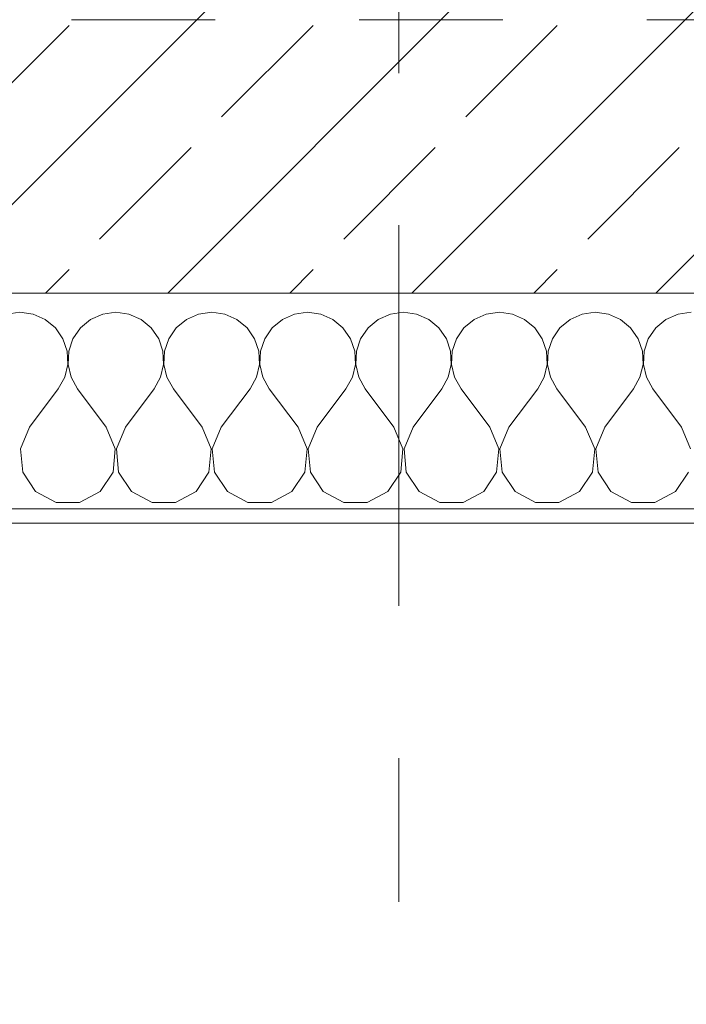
# Model space of a CAD drawing. Header units: metres. Extents: x -4 to 100, y -11 to 17.
# Tile 126 of 256: x 14.666 to 15.13, y -0.489 to 0.195. Entities that reach past the tile are written whole.
import ezdxf

# ---------------------------------------------------------------- set-up
doc = ezdxf.new("R2010")
doc.units = ezdxf.units.M
doc.header["$MEASUREMENT"] = 0
doc.linetypes.add('Strichlinie doppelt', pattern=[0.546806, 0.264583, -0.105833, 0.070556, -0.105833])
doc.linetypes.add('Untersicht', pattern=[0.1, 0.075, -0.025])
for name, color, linetype in [('152 - Bemaßung_ Beschriftung.Ausbau', 7, 'Continuous'), ('451 - Universal.Achsen Raster', 7, 'Continuous'), ('603 - Struktur.Bodenplatte_ Decke Roh', 7, 'Continuous'), ('604 - Struktur.Wand Aussen', 7, 'Continuous'), ('Neubau_653 - Abdeckung.TB Verkofferung', 7, 'Continuous')]:
    doc.layers.add(name, color=color, linetype=linetype)
doc.styles.add('ERSTELLTER_STIL_2', font='txt')
doc.dimstyles.new('ERSTELLTER_STIL__5', dxfattribs={"dimtxt": 0.1, "dimasz": 0.0532, "dimexe": 0.18, "dimexo": 0.0625, "dimgap": 0, "dimtad": 1, "dimtih": 1, "dimtoh": 1, "dimzin": 0, "dimdsep": 46, "dimtxsty": 'ERSTELLTER_STIL_2', "dimblk": 'ARROWHEAD_2', "dimblk1": 'ARROWHEAD_2', "dimblk2": 'ARROWHEAD_2', "dimcen": 0.09, "dimse1": 1, "dimse2": 1, "dimclrd": 7, "dimclre": 7, "dimclrt": 7, "dimazin": 0, "dimtfac": 1, "dimtdec": 4, "dimtmove": 0, "dimatfit": 3, "dimfxl": 1, "dimtolj": 1, "dimtzin": 0, "dimarcsym": 0})

# ---------------------------------------------------------------- blocks, each defined once
blk = doc.blocks.new('*X121')
at = {"layer": '604 - Struktur.Wand Aussen', "color": 7, "linetype": 'Continuous', "lineweight": 5}
for p, q in [((14.66667, -0.00833), (14.65756, -0.0096)), ((14.67578, -0.0096), (14.66667, -0.00833)), ((14.68419, -0.01331), (14.67578, -0.0096)), ((14.69127, -0.01918), (14.68419, -0.01331)), ((14.71581, -0.01331), (14.70873, -0.01918)), ((14.72422, -0.0096), (14.71581, -0.01331)), ((14.73333, -0.00833), (14.72422, -0.0096)), ((14.74244, -0.0096), (14.73333, -0.00833)), ((14.75086, -0.01331), (14.74244, -0.0096)), ((14.75794, -0.01918), (14.75086, -0.01331)), ((14.78248, -0.01331), (14.77539, -0.01918)), ((14.79089, -0.0096), (14.78248, -0.01331)), ((14.8, -0.00833), (14.79089, -0.0096)), ((14.80911, -0.0096), (14.8, -0.00833)), ((14.81752, -0.01331), (14.80911, -0.0096)), ((14.82461, -0.01918), (14.81752, -0.01331)), ((14.84914, -0.01331), (14.84206, -0.01918)), ((14.85756, -0.0096), (14.84914, -0.01331)), ((14.86667, -0.00833), (14.85756, -0.0096)), ((14.87578, -0.0096), (14.86667, -0.00833)), ((14.88419, -0.01331), (14.87578, -0.0096)), ((14.89127, -0.01918), (14.88419, -0.01331)), ((14.91581, -0.01331), (14.90873, -0.01918)), ((14.92422, -0.0096), (14.91581, -0.01331)), ((14.93333, -0.00833), (14.92422, -0.0096)), ((14.94244, -0.0096), (14.93333, -0.00833)), ((14.95086, -0.01331), (14.94244, -0.0096)), ((14.95794, -0.01918), (14.95086, -0.01331)), ((14.98248, -0.01331), (14.97539, -0.01918)), ((14.99089, -0.0096), (14.98248, -0.01331)), ((15, -0.00833), (14.99089, -0.0096)), ((15.00911, -0.0096), (15, -0.00833)), ((15.01752, -0.01331), (15.00911, -0.0096)), ((15.02461, -0.01918), (15.01752, -0.01331)), ((15.04914, -0.01331), (15.04206, -0.01918)), ((15.05756, -0.0096), (15.04914, -0.01331)), ((15.06667, -0.00833), (15.05756, -0.0096)), ((15.07578, -0.0096), (15.06667, -0.00833)), ((15.08419, -0.01331), (15.07578, -0.0096)), ((15.09127, -0.01918), (15.08419, -0.01331)), ((15.11581, -0.01331), (15.10873, -0.01918)), ((15.12422, -0.0096), (15.11581, -0.01331)), ((15.13333, -0.00833), (15.12422, -0.0096)), ((14.69648, -0.02676), (14.69127, -0.01918)), ((14.70873, -0.01918), (14.70352, -0.02676)), ((14.76315, -0.02676), (14.75794, -0.01918)), ((14.77539, -0.01918), (14.77019, -0.02676)), ((14.82981, -0.02676), (14.82461, -0.01918)), ((14.84206, -0.01918), (14.83685, -0.02676)), ((14.89648, -0.02676), (14.89127, -0.01918)), ((14.90873, -0.01918), (14.90352, -0.02676)), ((14.96315, -0.02676), (14.95794, -0.01918)), ((14.97539, -0.01918), (14.97019, -0.02676)), ((15.02981, -0.02676), (15.02461, -0.01918)), ((15.04206, -0.01918), (15.03685, -0.02676)), ((15.09648, -0.02676), (15.09127, -0.01918)), ((15.10873, -0.01918), (15.10352, -0.02676)), ((14.69942, -0.03547), (14.69648, -0.02676)), ((14.70352, -0.02676), (14.70058, -0.03547)), ((14.76609, -0.03547), (14.76315, -0.02676)), ((14.77019, -0.02676), (14.76725, -0.03547)), ((14.83275, -0.03547), (14.82981, -0.02676)), ((14.83685, -0.02676), (14.83391, -0.03547)), ((14.89942, -0.03547), (14.89648, -0.02676)), ((14.90352, -0.02676), (14.90058, -0.03547)), ((14.96609, -0.03547), (14.96315, -0.02676)), ((14.97019, -0.02676), (14.96725, -0.03547)), ((15.03275, -0.03547), (15.02981, -0.02676)), ((15.03685, -0.02676), (15.03391, -0.03547)), ((15.09942, -0.03547), (15.09648, -0.02676)), ((15.10352, -0.02676), (15.10058, -0.03547)), ((14.69987, -0.04466), (14.69942, -0.03547)), ((14.70058, -0.03547), (14.70013, -0.04466)), ((14.76653, -0.04466), (14.76609, -0.03547)), ((14.76725, -0.03547), (14.7668, -0.04466)), ((14.8332, -0.04466), (14.83275, -0.03547)), ((14.83391, -0.03547), (14.83347, -0.04466)), ((14.89987, -0.04466), (14.89942, -0.03547)), ((14.90058, -0.03547), (14.90013, -0.04466)), ((14.96653, -0.04466), (14.96609, -0.03547)), ((14.96725, -0.03547), (14.9668, -0.04466)), ((15.0332, -0.04466), (15.03275, -0.03547)), ((15.03391, -0.03547), (15.03347, -0.04466)), ((15.09987, -0.04466), (15.09942, -0.03547)), ((15.10058, -0.03547), (15.10013, -0.04466)), ((14.69778, -0.05362), (14.69987, -0.04466)), ((14.70013, -0.04466), (14.70222, -0.05362)), ((14.76445, -0.05362), (14.76653, -0.04466)), ((14.7668, -0.04466), (14.76888, -0.05362)), ((14.83112, -0.05362), (14.8332, -0.04466)), ((14.83347, -0.04466), (14.83555, -0.05362)), ((14.89778, -0.05362), (14.89987, -0.04466)), ((14.90013, -0.04466), (14.90222, -0.05362)), ((14.96445, -0.05362), (14.96653, -0.04466)), ((14.9668, -0.04466), (14.96888, -0.05362)), ((15.03112, -0.05362), (15.0332, -0.04466)), ((15.03347, -0.04466), (15.03555, -0.05362)), ((15.09778, -0.05362), (15.09987, -0.04466)), ((15.10013, -0.04466), (15.10222, -0.05362)), ((14.69333, -0.06167), (14.69778, -0.05362)), ((14.70222, -0.05362), (14.70667, -0.06167)), ((14.76, -0.06167), (14.76445, -0.05362)), ((14.76888, -0.05362), (14.77333, -0.06167)), ((14.82667, -0.06167), (14.83112, -0.05362)), ((14.83555, -0.05362), (14.84, -0.06167)), ((14.89333, -0.06167), (14.89778, -0.05362)), ((14.90222, -0.05362), (14.90667, -0.06167)), ((14.96, -0.06167), (14.96445, -0.05362)), ((14.96888, -0.05362), (14.97333, -0.06167)), ((15.02667, -0.06167), (15.03112, -0.05362)), ((15.03555, -0.05362), (15.04, -0.06167)), ((15.09333, -0.06167), (15.09778, -0.05362)), ((15.10222, -0.05362), (15.10667, -0.06167)), ((14.67333, -0.08833), (14.69333, -0.06167)), ((14.72667, -0.08833), (14.70667, -0.06167)), ((14.74, -0.08833), (14.76, -0.06167)), ((14.79333, -0.08833), (14.77333, -0.06167)), ((14.80667, -0.08833), (14.82667, -0.06167)), ((14.86, -0.08833), (14.84, -0.06167)), ((14.87333, -0.08833), (14.89333, -0.06167)), ((14.92667, -0.08833), (14.90667, -0.06167)), ((14.94, -0.08833), (14.96, -0.06167)), ((14.99333, -0.08833), (14.97333, -0.06167)), ((15.00667, -0.08833), (15.02667, -0.06167)), ((15.06, -0.08833), (15.04, -0.06167)), ((15.07333, -0.08833), (15.09333, -0.06167)), ((15.12667, -0.08833), (15.10667, -0.06167)), ((14.67333, -0.08833), (14.66705, -0.1033)), ((14.73295, -0.1033), (14.72667, -0.08833)), ((14.74, -0.08833), (14.73371, -0.1033)), ((14.79962, -0.1033), (14.79333, -0.08833)), ((14.80667, -0.08833), (14.80038, -0.1033)), ((14.86629, -0.1033), (14.86, -0.08833)), ((14.87333, -0.08833), (14.86705, -0.1033)), ((14.93295, -0.1033), (14.92667, -0.08833)), ((14.94, -0.08833), (14.93371, -0.1033)), ((14.99962, -0.1033), (14.99333, -0.08833)), ((15.00667, -0.08833), (15.00038, -0.1033)), ((15.06629, -0.1033), (15.06, -0.08833)), ((15.07333, -0.08833), (15.06705, -0.1033)), ((15.13295, -0.1033), (15.12667, -0.08833)), ((14.66705, -0.1033), (14.66858, -0.11947)), ((14.73142, -0.11947), (14.73295, -0.1033)), ((14.73371, -0.1033), (14.73525, -0.11947)), ((14.79808, -0.11947), (14.79962, -0.1033)), ((14.80038, -0.1033), (14.80192, -0.11947)), ((14.86475, -0.11947), (14.86629, -0.1033)), ((14.86705, -0.1033), (14.86858, -0.11947)), ((14.93142, -0.11947), (14.93295, -0.1033)), ((14.93371, -0.1033), (14.93525, -0.11947)), ((14.99808, -0.11947), (14.99962, -0.1033)), ((15.00038, -0.1033), (15.00192, -0.11947)), ((15.06475, -0.11947), (15.06629, -0.1033)), ((15.06705, -0.1033), (15.06858, -0.11947)), ((14.66858, -0.11947), (14.67757, -0.13299)), ((14.72243, -0.13299), (14.73142, -0.11947)), ((14.73525, -0.11947), (14.74424, -0.13299)), ((14.7891, -0.13299), (14.79808, -0.11947)), ((14.80192, -0.11947), (14.8109, -0.13299)), ((14.85576, -0.13299), (14.86475, -0.11947)), ((14.86858, -0.11947), (14.87757, -0.13299)), ((14.92243, -0.13299), (14.93142, -0.11947)), ((14.93525, -0.11947), (14.94424, -0.13299)), ((14.9891, -0.13299), (14.99808, -0.11947)), ((15.00192, -0.11947), (15.0109, -0.13299)), ((15.05576, -0.13299), (15.06475, -0.11947)), ((15.06858, -0.11947), (15.07757, -0.13299)), ((15.12243, -0.13299), (15.13142, -0.11947)), ((14.67757, -0.13299), (14.69188, -0.14066)), ((14.70812, -0.14066), (14.72243, -0.13299)), ((14.74424, -0.13299), (14.75855, -0.14066)), ((14.77479, -0.14066), (14.7891, -0.13299)), ((14.8109, -0.13299), (14.82521, -0.14066)), ((14.84145, -0.14066), (14.85576, -0.13299)), ((14.87757, -0.13299), (14.89188, -0.14066)), ((14.90812, -0.14066), (14.92243, -0.13299)), ((14.94424, -0.13299), (14.95855, -0.14066)), ((14.97479, -0.14066), (14.9891, -0.13299)), ((15.0109, -0.13299), (15.02521, -0.14066)), ((15.04145, -0.14066), (15.05576, -0.13299)), ((15.07757, -0.13299), (15.09188, -0.14066)), ((15.10812, -0.14066), (15.12243, -0.13299)), ((14.69188, -0.14066), (14.70812, -0.14066)), ((14.75855, -0.14066), (14.77479, -0.14066)), ((14.82521, -0.14066), (14.84145, -0.14066)), ((14.89188, -0.14066), (14.90812, -0.14066)), ((14.95855, -0.14066), (14.97479, -0.14066)), ((15.02521, -0.14066), (15.04145, -0.14066)), ((15.09188, -0.14066), (15.10812, -0.14066))]:
    blk.add_line(p, q, dxfattribs=at)
blk = doc.blocks.new('*D450')
at = {"layer": '152 - Bemaßung_ Beschriftung.Ausbau', "color": 7, "linetype": 'Continuous', "lineweight": 5}
for p, q in [((14.32, -4.1125), (14.32, -4.0075)), ((15.52, -4.1125), (15.52, -4.0075)), ((14.34021, -4.025), (14.29979, -4.095)), ((15.54021, -4.025), (15.49979, -4.095)), ((11.92, -4.06), (14.32, -4.06)), ((14.32, -4.06), (15.52, -4.06)), ((15.52, -4.06), (17.92, -4.06))]:
    blk.add_line(p, q, dxfattribs=at)
at = {"layer": '152 - Bemaßung_ Beschriftung.Ausbau', "color": 7, "lineweight": 5, "insert": (14.78697, -4.04), "char_height": 0.1, "attachment_point": 7, "style": 'ERSTELLTER_STIL_2'}
blk.add_mtext('\\A1;{\\pql;\\fArial|b0|i0|c0|p38;1,20}', dxfattribs=at)
blk = doc.blocks.new('ARROWHEAD_2')
at = {"color": 0, "linetype": 'Continuous', "lineweight": 0}
for p, q in [((-0.378, -0.655), (0.378, 0.655)), ((0, 0), (-1, 0))]:
    blk.add_line(p, q, dxfattribs=at)
blk = doc.blocks.new('*D485')
at = {"layer": '152 - Bemaßung_ Beschriftung.Ausbau', "color": 7, "linetype": 'Continuous', "lineweight": 5}
for p, q in [((11.39499, -4.6125), (11.39499, -4.5075)), ((11.4152, -4.525), (11.37478, -4.595)), ((14.88018, -4.525), (14.83977, -4.595)), ((11.24499, -4.56), (11.39499, -4.56)), ((11.39499, -4.56), (14.85997, -4.56))]:
    blk.add_line(p, q, dxfattribs=at)
at = {"layer": '152 - Bemaßung_ Beschriftung.Ausbau', "color": 7, "lineweight": 5, "char_height": 0.1, "attachment_point": 7, "style": 'ERSTELLTER_STIL_2'}
for s, insert in [('\\A1;{\\pql;\\fArial|b0|i0|c0|p38;3,46\\fArial|b0|i0|c0|p38;\\A1{\\H.66x;\\S5^  ;}}', (12.89352, -4.55941)), ('\\A1;{\\pql;\\fArial|b0|i0|c0|p38;16}', (14.68797, -4.54))]:
    blk.add_mtext(s, dxfattribs=dict(at, insert=insert))
blk = doc.blocks.new('*D486')
at = {"layer": '152 - Bemaßung_ Beschriftung.Ausbau', "color": 7, "linetype": 'Continuous', "lineweight": 5}
for p, q in [((14.85997, -4.6125), (14.85997, -4.5075)), ((15.01997, -4.6125), (15.01997, -4.5075)), ((14.88018, -4.525), (14.83977, -4.595)), ((15.04018, -4.525), (14.99977, -4.595)), ((11.39499, -4.56), (14.85997, -4.56)), ((14.85997, -4.56), (15.01997, -4.56)), ((15.01997, -4.56), (18.44999, -4.56))]:
    blk.add_line(p, q, dxfattribs=at)
blk = doc.blocks.new('*D487')
at = {"layer": '152 - Bemaßung_ Beschriftung.Ausbau', "color": 7, "linetype": 'Continuous', "lineweight": 5}
for p, q in [((18.44999, -4.6125), (18.44999, -4.5075)), ((15.04018, -4.525), (14.99977, -4.595)), ((18.4702, -4.525), (18.42978, -4.595)), ((15.01997, -4.56), (18.44999, -4.56)), ((18.44999, -4.56), (18.60999, -4.56))]:
    blk.add_line(p, q, dxfattribs=at)
at = {"layer": '152 - Bemaßung_ Beschriftung.Ausbau', "color": 7, "lineweight": 5, "char_height": 0.1, "attachment_point": 7, "style": 'ERSTELLTER_STIL_2'}
for s, insert in [('\\A1;{\\pql;\\fArial|b0|i0|c0|p38;3,43}', (16.52607, -4.54)), ('\\A1;{\\pql;\\fArial|b0|i0|c0|p38;16}', (18.27799, -4.54))]:
    blk.add_mtext(s, dxfattribs=dict(at, insert=insert))
blk = doc.blocks.new('*D528')
at = {"layer": '152 - Bemaßung_ Beschriftung.Ausbau', "color": 7, "linetype": 'Continuous', "lineweight": 5}
for p, q in [((11.47999, -5.1125), (11.47999, -5.0075)), ((14.77999, -5.1125), (14.77999, -5.0075)), ((11.5002, -5.025), (11.45978, -5.095)), ((14.8002, -5.025), (14.75978, -5.095)), ((11.17999, -5.06), (11.47999, -5.06)), ((11.47999, -5.06), (14.77999, -5.06)), ((14.77999, -5.06), (15.07999, -5.06))]:
    blk.add_line(p, q, dxfattribs=at)
at = {"layer": '152 - Bemaßung_ Beschriftung.Ausbau', "color": 7, "lineweight": 5, "insert": (12.99696, -5.04), "char_height": 0.1, "attachment_point": 7, "style": 'ERSTELLTER_STIL_2'}
blk.add_mtext('\\A1;{\\pql;\\fArial|b0|i0|c0|p38;3,30}', dxfattribs=at)
blk = doc.blocks.new('*D529')
at = {"layer": '152 - Bemaßung_ Beschriftung.Ausbau', "color": 7, "linetype": 'Continuous', "lineweight": 5}
for p, q in [((14.8002, -5.025), (14.75978, -5.095)), ((15.1002, -5.025), (15.05978, -5.095)), ((14.77999, -5.06), (15.07999, -5.06))]:
    blk.add_line(p, q, dxfattribs=at)
at = {"layer": '152 - Bemaßung_ Beschriftung.Ausbau', "color": 7, "lineweight": 5, "insert": (14.8541, -5.04), "char_height": 0.1, "attachment_point": 7, "style": 'ERSTELLTER_STIL_2'}
blk.add_mtext('\\A1;{\\pql;\\fArial|b0|i0|c0|p38;30}', dxfattribs=at)
blk = doc.blocks.new('*D530')
at = {"layer": '152 - Bemaßung_ Beschriftung.Ausbau', "color": 7, "linetype": 'Continuous', "lineweight": 5}
for p, q in [((15.07999, -5.1125), (15.07999, -5.0075)), ((18.37999, -5.1125), (18.37999, -5.0075)), ((15.1002, -5.025), (15.05978, -5.095)), ((18.4002, -5.025), (18.35978, -5.095)), ((14.77999, -5.06), (15.07999, -5.06)), ((15.07999, -5.06), (18.37999, -5.06)), ((18.37999, -5.06), (18.67999, -5.06))]:
    blk.add_line(p, q, dxfattribs=at)
at = {"layer": '152 - Bemaßung_ Beschriftung.Ausbau', "color": 7, "lineweight": 5, "insert": (16.59696, -5.04), "char_height": 0.1, "attachment_point": 7, "style": 'ERSTELLTER_STIL_2'}
blk.add_mtext('\\A1;{\\pql;\\fArial|b0|i0|c0|p38;3,30}', dxfattribs=at)
blk = doc.blocks.new('*D562')
at = {"layer": '152 - Bemaßung_ Beschriftung.Ausbau', "color": 7, "linetype": 'Continuous', "lineweight": 5}
for p, q in [((-0.165, -6.1125), (-0.165, -6.0075)), ((62.42503, -6.1125), (62.42503, -6.0075)), ((-0.14479, -6.025), (-0.18521, -6.095)), ((62.40482, -6.095), (62.44523, -6.025)), ((-0.19923, -6.06), (-0.165, -6.06)), ((-0.165, -6.06), (62.42503, -6.06)), ((62.42503, -6.06), (62.45926, -6.06))]:
    blk.add_line(p, q, dxfattribs=at)
at = {"layer": '152 - Bemaßung_ Beschriftung.Ausbau', "color": 7, "lineweight": 5, "insert": (30.95904, -6.04), "char_height": 0.1, "attachment_point": 7, "style": 'ERSTELLTER_STIL_2'}
blk.add_mtext('\\A1;{\\pql;\\fArial|b0|i0|c0|p38;62,59}', dxfattribs=at)
blk = doc.blocks.new('*D747')
at = {"layer": '152 - Bemaßung_ Beschriftung.Ausbau', "color": 7, "linetype": 'Continuous', "lineweight": 5}
for p, q in [((-0.165, -5.6125), (-0.165, -5.5075)), ((43.74, -5.6125), (43.74, -5.5075)), ((-0.14479, -5.525), (-0.18521, -5.595)), ((43.76021, -5.525), (43.71979, -5.595)), ((-0.19923, -5.56), (-0.165, -5.56)), ((-0.165, -5.56), (43.74, -5.56)), ((43.74, -5.56), (43.89, -5.56))]:
    blk.add_line(p, q, dxfattribs=at)
at = {"layer": '152 - Bemaßung_ Beschriftung.Ausbau', "color": 7, "lineweight": 5, "char_height": 0.1, "attachment_point": 7, "style": 'ERSTELLTER_STIL_2'}
for s, insert in [('\\A1;{\\pql;\\fArial|b0|i0|c0|p38;43,90\\fArial|b0|i0|c0|p38;\\A1{\\H.66x;\\S5^  ;}}', (21.59149, -5.55941)), ('\\A1;{\\pql;\\fArial|b0|i0|c0|p38;15}', (43.73989, -5.5505))]:
    blk.add_mtext(s, dxfattribs=dict(at, insert=insert))

msp = doc.modelspace()

# ---------------------------------------------------------------- hatches: boundary and pattern name
at = {"layer": '604 - Struktur.Wand Aussen', "linetype": 'Continuous', "lineweight": 0, "true_color": 0x000000}
h = msp.add_hatch(dxfattribs=at)
h.set_pattern_fill('Beton__Stahlbeton_0001', color=18, style=0, pattern_type=2)
h.set_pattern_definition([(45, (0, 0), (-0.0848528, 0.0848528), []), (45, (-0.04243, 0.04243), (-0.0848528, 0.0848528), [0.09, -0.03])])
h.paths.add_polyline_path([(14.32, 0.125), (14.26, 0.125), (14.26, 0.005), (15.58, 0.005), (15.58, 0.125), (15.52, 0.125), (15.52, 0.195), (15.52, 0.245), (14.32, 0.245), (14.32, 0.195)])
h = msp.add_hatch(dxfattribs=at)
h.set_pattern_fill('Verputz_0001', color=18, style=0, pattern_type=2)
h.set_pattern_definition([(0, (0, 0), (0, 0.08660254), [0, -0.05]), (0, (0.025, 0.0433), (0, 0.08660254), [0, -0.05])])
h.paths.add_polyline_path([(14.23, -0.155), (15.61, -0.155), (15.61, -0.145), (14.23, -0.145)])

# ---------------------------------------------------------------- linework, layer by layer
at = {"layer": '451 - Universal.Achsen Raster', "color": 160, "linetype": 'Strichlinie doppelt', "lineweight": 9, "true_color": 0x3232ff}
msp.add_line((14.92999, -10.585), (14.92999, 16.355), dxfattribs=at)
at = {"layer": '603 - Struktur.Bodenplatte_ Decke Roh', "color": 7, "linetype": 'Continuous', "lineweight": 18, "flags": 128}
msp.add_lwpolyline([(-0.015, 13.695), (-0.015, 0.005), (43.89, 0.005)], dxfattribs=at)
at = {"layer": '604 - Struktur.Wand Aussen', "color": 7, "linetype": 'Continuous', "lineweight": 13}
msp.add_line((14.26, 0.005), (15.58, 0.005), dxfattribs=at)
at = {"layer": '604 - Struktur.Wand Aussen', "color": 7, "linetype": 'Continuous', "lineweight": 5}
msp.add_line((14.26, -0.145), (15.58, -0.145), dxfattribs=at)
at = {"layer": '604 - Struktur.Wand Aussen', "color": 7, "linetype": 'Continuous', "lineweight": 5, "flags": 128}
msp.add_lwpolyline([(14.23, -0.155), (15.61, -0.155)], dxfattribs=at)
at = {"layer": 'Neubau_653 - Abdeckung.TB Verkofferung', "color": 1, "linetype": 'Untersicht', "lineweight": 9}
msp.add_line((0.70249, 0.19498), (29.32999, 0.19498), dxfattribs=at)

# ---------------------------------------------------------------- block references
at = {"layer": '604 - Struktur.Wand Aussen', "color": 7, "lineweight": 18}
msp.add_blockref('*X121', (0, 0), dxfattribs=at)

# ---------------------------------------------------------------- dimensions: what is measured, and where the dimension line sits
at = {"layer": '152 - Bemaßung_ Beschriftung.Ausbau', "color": 7, "linetype": 'Continuous', "lineweight": 5}
for base, p1, p2, picture, middle in [((14.85997, -4.56), (11.39499, 2.94999), (14.85997, 3.26499), '*D485', (13.15847, -4.49)), ((15.01997, -4.56), (14.85997, 3.26499), (15.01997, 3.26499), '*D486', (14.76421, -4.49)), ((18.44999, -4.56), (15.01997, 3.26499), (18.44999, 2.94998), '*D487', (16.65595, -4.49)), ((14.77999, -5.06), (11.47999, 0.69998), (14.77999, 0.69998), '*D528', (13.12684, -4.99)), ((15.07999, -5.06), (14.77999, 0.69998), (15.07999, 0.24998), '*D529', (14.93034, -4.99)), ((18.37999, -5.06), (15.07999, 0.24998), (18.37999, 0.69998), '*D530', (16.72684, -4.99)), ((15.52, -4.06), (14.32, 0.125), (15.52, 0.125), '*D450', (14.91685, -3.99)), ((62.42503, -6.06), (-0.165, -0.145), (62.42503, -0.145), '*D562', (31.12704, -5.99)), ((43.7400000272, -5.5599999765), (-0.165, -0.145), (43.7400000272, -0.145), '*D747', (21.8945452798, -5.4899999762))]:
    dim = msp.add_linear_dim(base=base, p1=p1, p2=p2, angle=0, dimstyle='ERSTELLTER_STIL__5', dxfattribs=at)
    dim.commit()
    dim.dimension.update_dxf_attribs({"geometry": picture, "text_midpoint": middle, "dimtype": 160})

doc.saveas('drawing.dxf')
